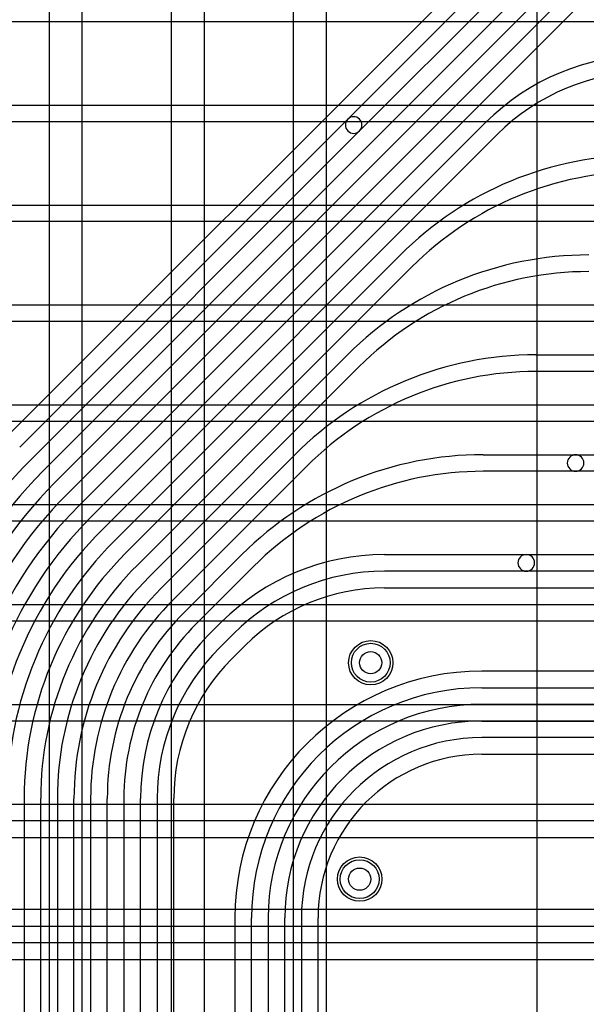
# Model space of a CAD drawing. Extents: x 0 to 57.1, y 0 to 59.8.
# Tile 16 of 45: x 9.8 to 14.9, y 27.4 to 36.2. Entities that reach past the tile are written whole.
import ezdxf

# ---------------------------------------------------------------- set-up
doc = ezdxf.new("R2010")
doc.units = 0
for name, color, linetype in [('Hole', 1, 'CONTINUOUS'), ('L1', 3, 'CONTINUOUS'), ('L2', 3, 'CONTINUOUS'), ('L3', 3, 'CONTINUOUS'), ('L4', 3, 'CONTINUOUS'), ('PartsArea-A', 111, 'CONTINUOUS'), ('PartsArea-B', 111, 'CONTINUOUS'), ('Resist-A', 2, 'CONTINUOUS'), ('Resist-B', 2, 'CONTINUOUS')]:
    doc.layers.add(name, color=color, linetype=linetype)

msp = doc.modelspace()

# ---------------------------------------------------------------- linework, layer by layer
at = {"layer": 'Hole'}
for centre in [(13, 30.45), (12.9, 28.5)]:
    msp.add_circle(centre, 0.1, dxfattribs=at)
at = {"layer": 'L1'}
for p, q in [((10.09996, 36.575), (10.09996, 22.34264)), ((10.4, 22.34264), (10.4, 36.575)), ((11.2, 36.575), (11.2, 22.34264)), ((11.5, 22.34264), (11.5, 36.45)), ((12.3, 36.45), (12.3, 22.34264)), ((12.60004, 22.34264), (12.60004, 36.45))]:
    msp.add_line(p, q, dxfattribs=at)
for centre in [(13, 30.45), (12.9, 28.5)]:
    msp.add_circle(centre, 0.2, dxfattribs=at)
at = {"layer": 'L2'}
for p, q in [((15.58171, 38.34997), (9.7296, 32.49786)), ((12.79284, 35.3489), (15.73458, 38.29064)), ((15.84064, 38.18458), (12.8989, 35.24284)), ((10.04783, 32.17961), (15.52127, 37.65305)), ((15.62734, 37.54699), (10.1539, 32.07354)), ((10.25996, 31.96742), (14.80268, 36.51015)), ((14.90874, 36.40408), (10.36603, 31.86135)), ((9.8357, 32.39176), (12.79284, 35.3489)), ((10.47209, 31.75525), (14.0341, 35.31724)), ((12.8989, 35.24284), (9.94176, 32.2857)), ((14.14016, 35.21118), (10.57816, 31.64918)), ((10.68423, 31.54305), (13.26553, 34.12435)), ((13.37159, 34.01829), (10.79029, 31.43699)), ((10.89636, 31.33086), (12.78985, 33.22435)), ((14.48852, 33.225), (15.08426, 33.225)), ((12.89591, 33.11829), (11.00242, 31.2248)), ((15.08426, 33.075), (14.48852, 33.075)), ((11.10849, 31.11867), (12.31417, 32.32435)), ((14.01284, 32.325), (14.84642, 32.325)), ((14.84642, 32.325), (15.65822, 32.325)), ((12.42023, 32.21829), (11.21456, 31.0126)), ((14.84642, 32.175), (14.01284, 32.175)), ((15.65822, 32.175), (14.84642, 32.175)), ((11.32062, 30.90648), (11.83849, 31.42435)), ((13.12295, 31.425), (14.40148, 31.425)), ((14.40148, 31.425), (15.65822, 31.425)), ((11.94455, 31.31829), (11.42669, 30.80041)), ((14.40148, 31.275), (13.12295, 31.275)), ((15.65822, 31.275), (14.40148, 31.275)), ((13.12295, 31.12496), (15.59287, 31.12496)), ((11.53275, 30.69431), (11.6557, 30.81724)), ((11.76176, 30.71118), (11.63882, 30.58824)), ((11.74492, 30.48214), (11.86786, 30.60508)), ((15.56202, 30.37504), (14, 30.37504)), ((14, 30.225), (15.8, 30.225)), ((15.8, 30.075), (14, 30.075)), ((14, 29.925), (15.8, 29.925)), ((15.8, 29.775), (14, 29.775)), ((14, 29.62496), (15.56199, 29.62496)), ((9.875, 29.22728), (9.875, 5.95684)), ((10.025, 5.90193), (10.025, 29.22722)), ((10.175, 29.22722), (10.175, 5.90193)), ((10.325, 6.39278), (10.325, 29.22716)), ((10.475, 29.22716), (10.475, 6.39278)), ((10.625, 6.39281), (10.625, 29.22711)), ((10.775, 29.22711), (10.775, 6.39281)), ((10.925, 6.39282), (10.925, 29.22705)), ((11.075, 29.22705), (11.075, 6.39282)), ((11.22504, 6.39282), (11.22504, 29.22705)), ((11.77496, 28.15), (11.77496, 12.68777)), ((11.925, 12.68777), (11.925, 28.15)), ((12.075, 28.15), (12.075, 12.68777)), ((12.225, 12.68783), (12.225, 28.15)), ((12.375, 28.15), (12.375, 12.68783)), ((12.52504, 12.68783), (12.52504, 28.15))]:
    msp.add_line(p, q, dxfattribs=at)
for centre in [(13, 30.45), (12.9, 28.5)]:
    msp.add_circle(centre, 0.2, dxfattribs=at)
for centre, radius, start, end in [((15.50135, 33.85), 2.075, 90, 135.000195), ((15.50135, 33.85), 1.925, 90, 135.00021), ((12.84587, 35.29587), 0.075, 135, -45), ((12.84587, 35.29587), 0.075, -45, 135), ((15.43988, 31.95), 3.075, 90, 135), ((15.43988, 31.95), 2.925, 90, 135), ((14.9642, 31.05), 3.075, 90, 135), ((14.9642, 31.05), 2.925, 90, 135), ((14.48852, 30.15), 3.075, 90, 135), ((14.48852, 30.15), 2.925, 90, 135), ((14.01284, 29.25), 3.075, 90, 135), ((14.84642, 32.25), 0.075, 90, -90), ((14.84642, 32.25), 0.075, -90, 90), ((13, 29.22746), 4.325, 135, 180), ((13, 29.22744), 4.175, 135, 180), ((14.01284, 29.25), 2.925, 90, 135), ((13, 29.22744), 4.025, 135, 180), ((13, 29.22738), 3.875, 135, 179.999852), ((13, 29.22738), 3.725, 135, 179.999846), ((13, 29.22734), 3.575, 135, -179.99984), ((13, 29.22734), 3.425, 135, -179.999833), ((13, 29.22728), 3.275, 135, 180), ((13, 29.22728), 3.125, 135, 180), ((13.12295, 29.35), 2.075, 90, 135.000195), ((14.40148, 31.35), 0.075, 90, -90), ((14.40148, 31.35), 0.075, -90, 90), ((13, 29.22722), 2.975, 135, 180), ((13.12295, 29.35), 1.925, 90, 135.00021), ((13, 29.22722), 2.825, 135, 180), ((13, 29.22716), 2.675, 135, 180), ((13.12295, 29.35), 1.77496, 90, 135.000228), ((13, 29.22716), 2.525, 135, 180), ((13, 29.2271), 2.375, 135, 179.999759), ((13, 29.2271), 2.225, 135, 179.999742), ((13, 29.22706), 2.075, 135, -179.999724), ((13, 29.22706), 1.925, 135, -179.999702), ((13, 29.22705), 1.77496, 134.999772, 180), ((14, 28.15), 2.22504, 90, 180), ((14, 28.15), 2.075, 90, 180), ((14, 28.15), 1.925, 90, 180), ((14, 28.15), 1.775, 90, 180), ((14, 28.15), 1.625, 90, 180), ((14, 28.15), 1.47496, 90, 180)]:
    msp.add_arc(centre, radius, start, end, dxfattribs=at)
at = {"layer": 'L3'}
for p, q in [((18.45822, 36.225), (8.09766, 36.225)), ((8.09766, 35.475), (18.45822, 35.475)), ((18.45822, 35.325), (8.09766, 35.325)), ((8.09766, 34.575), (18.45822, 34.575)), ((18.45822, 34.425), (8.09766, 34.425)), ((8.09766, 33.675), (18.45822, 33.675)), ((18.45822, 33.525), (8.09766, 33.525)), ((8.09766, 32.775), (18.45822, 32.775)), ((18.45822, 32.625), (8.09766, 32.625)), ((8.09766, 31.875), (18.45822, 31.875)), ((18.45822, 31.725), (8.09766, 31.725)), ((8.09766, 30.975), (18.45822, 30.975)), ((18.45822, 30.825), (8.09766, 30.825)), ((8.09766, 30.075), (18.45822, 30.075)), ((18.45822, 29.925), (8.09766, 29.925)), ((8.09766, 29.175), (18.45822, 29.175)), ((18.45822, 29.025), (8.09766, 29.025)), ((8.15068, 28.87496), (16.2, 28.87496)), ((16.2, 28.22504), (8.21471, 28.22504)), ((8, 28.075), (18.6, 28.075)), ((18.6, 27.925), (8, 27.925)), ((8, 27.77496), (18.58715, 27.77496))]:
    msp.add_line(p, q, dxfattribs=at)
msp.add_circle((12.9, 28.5), 0.2, dxfattribs=at)
at = {"layer": 'L4'}
for centre in [(13, 30.45), (12.9, 28.5)]:
    msp.add_circle(centre, 0.2, dxfattribs=at)
at = {"layer": 'PartsArea-A'}
msp.add_line((14.5, 24.5), (14.5, 44.5), dxfattribs=at)
at = {"layer": 'PartsArea-B'}
msp.add_line((14.5, 24.5), (14.5, 44.5), dxfattribs=at)
at = {"layer": 'Resist-A'}
for centre in [(13, 30.45), (12.9, 28.5)]:
    msp.add_circle(centre, 0.175, dxfattribs=at)
at = {"layer": 'Resist-B'}
for centre in [(13, 30.45), (12.9, 28.5)]:
    msp.add_circle(centre, 0.175, dxfattribs=at)

doc.saveas('drawing.dxf')
